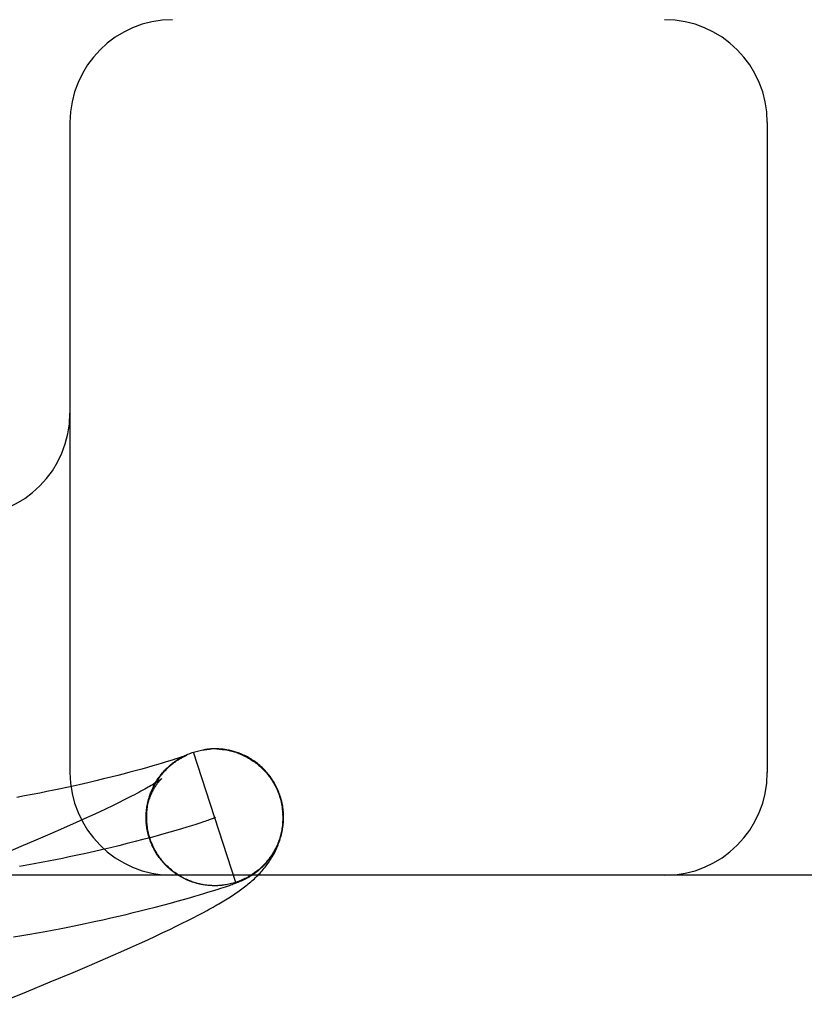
# Model space of a CAD drawing. Header units: inches. Extents: x 0 to 248, y 0 to 160.
# Tile 63 of 82: x 80.643 to 80.758, y 83.839 to 83.983. Entities that reach past the tile are written whole.
import ezdxf

# ---------------------------------------------------------------- set-up
doc = ezdxf.new("R2010")
doc.units = ezdxf.units.IN
doc.header["$LTSCALE"] = 13.627625
doc.header["$MEASUREMENT"] = 0
doc.linetypes.add('HIDDEN', pattern=[0.2, 0.1, -0.1])
doc.layers.add('DEFAULT_2', color=8, linetype='HIDDEN')

msp = doc.modelspace()

# ---------------------------------------------------------------- linework, layer by layer
at = {"layer": 'DEFAULT_2', "color": 8, "linetype": 'HIDDEN'}
for p, q in [((82.2657712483, 83.9828592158), (79.77078916, 83.9828592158)), ((80.6507712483, 83.9678592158), (80.6507712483, 83.8728592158)), ((80.7526462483, 83.9678592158), (80.7526462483, 83.8728592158)), ((80.6706584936, 83.8762601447), (80.6705937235, 83.8762518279)), ((80.6708573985, 83.8762831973), (80.6707901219, 83.8762758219)), ((80.6710677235, 83.87630345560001), (80.6709959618, 83.8762970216)), ((80.6726180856, 83.8762909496), (80.6728211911, 83.8762733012)), ((80.67276018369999, 83.8763095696), (80.6726334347, 83.8763188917)), ((80.6728247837, 83.8762920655), (80.673027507, 83.8762707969)), ((80.67302387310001, 83.87625154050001), (80.6732261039, 83.8762256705)), ((80.6732297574, 83.876245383), (80.67343145, 83.8762158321)), ((80.673736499, 83.8761833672), (80.67343145, 83.8762158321)), ((80.6736325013, 83.87618215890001), (80.67388841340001, 83.87615491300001)), ((80.66583902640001, 83.8747384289), (80.6653675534, 83.8745907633)), ((80.6662502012, 83.8748695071), (80.66583902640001, 83.8747384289)), ((80.6665984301, 83.8749824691), (80.6662502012, 83.8748695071)), ((80.6668896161, 83.875078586), (80.6665984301, 83.8749824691)), ((80.66668638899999, 83.8748726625), (80.6669195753, 83.8750077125)), ((80.6668686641, 83.874981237), (80.6670995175, 83.8751088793)), ((80.6671343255, 83.8751607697), (80.6668896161, 83.875078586)), ((80.6670532, 83.8750859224), (80.6672815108, 83.8752062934)), ((80.6673399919, 83.8752310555), (80.6671343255, 83.8751607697)), ((80.6672399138, 83.87518667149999), (80.6674654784, 83.8752999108)), ((80.6675118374, 83.87529085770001), (80.6673399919, 83.8752310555)), ((80.66742872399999, 83.87528343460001), (80.6676513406, 83.8753896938)), ((80.6676195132, 83.8753289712), (80.6675118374, 83.87529085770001)), ((80.6675779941, 83.8752897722), (80.6676395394, 83.8753186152)), ((80.66770909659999, 83.8753611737), (80.6676195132, 83.8753289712)), ((80.6676195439, 83.8753761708), (80.6678390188, 83.8754756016)), ((80.6676395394, 83.8753186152), (80.6676948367, 83.8753439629)), ((80.6677808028, 83.8753873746), (80.66770909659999, 83.8753611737)), ((80.6678349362, 83.87540749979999), (80.6677808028, 83.8753873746)), ((80.6677863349, 83.8753846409), (80.6678051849, 83.8753928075)), ((80.667822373, 83.8754001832), (80.667837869, 83.875406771)), ((80.66787190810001, 83.8754214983), (80.6678349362, 83.87540749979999)), ((80.6678516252, 83.8754125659), (80.6678635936, 83.875417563)), ((80.6678737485, 83.87542176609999), (80.6678820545, 83.8754251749)), ((80.6678872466, 83.87542740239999), (80.66788049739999, 83.8754247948)), ((80.6678884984, 83.8754277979), (80.6678930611, 83.8754296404)), ((80.66789529, 83.8754305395), (80.6678921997, 83.8754293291)), ((80.67498617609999, 83.8568276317), (80.6688018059, 83.8758458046)), ((80.6612585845, 83.8733894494), (80.6603117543, 83.8731298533)), ((80.662112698, 83.87362862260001), (80.6612585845, 83.8733894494)), ((80.6628891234, 83.8738504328), (80.662112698, 83.87362862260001)), ((80.6635992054, 83.8740571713), (80.6628891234, 83.8738504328)), ((80.6642481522, 83.8742496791), (80.6635992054, 83.8740571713)), ((80.6648376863, 83.8744277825), (80.6642481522, 83.8742496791)), ((80.6653675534, 83.8745907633), (80.6648376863, 83.8744277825)), ((80.6556956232, 83.8719396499), (80.65456820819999, 83.8716667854)), ((80.6567592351, 83.8722032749), (80.6556956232, 83.8719396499)), ((80.6577556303, 83.8724559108), (80.6567592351, 83.8722032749)), ((80.6586808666, 83.872695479), (80.6577556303, 83.8724559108)), ((80.6595313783, 83.8729200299), (80.6586808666, 83.872695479)), ((80.6603117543, 83.8731298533), (80.6595313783, 83.8729200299)), ((80.6484133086, 83.8702925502), (80.64740256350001, 83.8700854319)), ((80.6493894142, 83.8704974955), (80.6484133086, 83.8702925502)), ((80.6503316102, 83.8706999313), (80.6493894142, 83.8704974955)), ((80.6512407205, 83.8708995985), (80.6503316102, 83.8706999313)), ((80.6521179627, 83.871096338), (80.6512407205, 83.8708995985)), ((80.65337642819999, 83.8713854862), (80.6521179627, 83.871096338)), ((80.65456820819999, 83.8716667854), (80.65337642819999, 83.8713854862)), ((80.64415476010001, 83.8694552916), (80.6429969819, 83.86924395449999)), ((80.6452740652, 83.8696663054), (80.64415476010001, 83.8694552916)), ((80.6463564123, 83.8698765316), (80.6452740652, 83.8696663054)), ((80.64740256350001, 83.8700854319), (80.6463564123, 83.8698765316)), ((80.6587111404, 83.8688725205), (80.6578797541, 83.8684601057)), ((80.6594823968, 83.8692630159), (80.6587111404, 83.8688725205)), ((80.6621763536, 83.8686933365), (80.6622599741, 83.8689395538)), ((80.66222856, 83.86889897), (80.6623156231, 83.8691387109)), ((80.662285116, 83.86910345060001), (80.6623753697, 83.8693366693)), ((80.6623459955, 83.8693066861), (80.6624391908, 83.8695333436)), ((80.6624111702, 83.8695085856), (80.66250705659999, 83.8697286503)), ((80.6624806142, 83.8697090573), (80.66255429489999, 83.8699080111)), ((80.6813941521, 83.8694458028), (80.68153191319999, 83.8689934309)), ((80.68171740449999, 83.8686255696), (80.6814890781, 83.8694393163)), ((80.68153191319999, 83.8689934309), (80.6817769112, 83.86786233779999)), ((80.6560399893, 83.8675727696), (80.6550335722, 83.8670993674)), ((80.6569890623, 83.868026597), (80.6560399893, 83.8675727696)), ((80.6578797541, 83.8684601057), (80.6569890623, 83.868026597)), ((80.6620850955, 83.8682789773), (80.6621610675, 83.8685379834)), ((80.662128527, 83.8684866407), (80.66220844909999, 83.8687392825)), ((80.6528532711, 83.8660966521), (80.65168175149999, 83.8655686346)), ((80.65397093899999, 83.8666071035), (80.6528532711, 83.8660966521)), ((80.6550335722, 83.8670993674), (80.65397093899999, 83.8666071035)), ((80.6619117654, 83.8661447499), (80.6619141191, 83.8663719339)), ((80.661915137, 83.8659154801), (80.6619179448, 83.8662807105)), ((80.6619243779, 83.865684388), (80.661921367, 83.8660738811)), ((80.6498259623, 83.8647448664), (80.6478556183, 83.8638846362)), ((80.65168175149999, 83.8655686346), (80.6498259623, 83.8647448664)), ((80.6619396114, 83.8654517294), (80.6619118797, 83.8657458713)), ((80.6619609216, 83.8652180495), (80.6619266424, 83.8655342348)), ((80.6619883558, 83.8649838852), (80.661977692, 83.86524857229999)), ((80.6620219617, 83.86474953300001), (80.66200240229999, 83.8650431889)), ((80.6670704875, 83.8646561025), (80.6662561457, 83.8644151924)), ((80.6678286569, 83.8648852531), (80.6670704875, 83.8646561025)), ((80.6685289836, 83.8651016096), (80.6678286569, 83.8648852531)), ((80.6691697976, 83.8653041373), (80.6685289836, 83.8651016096)), ((80.6697494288, 83.8654918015), (80.6691697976, 83.8653041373)), ((80.670266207, 83.86566356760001), (80.6697494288, 83.8654918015)), ((80.6478556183, 83.8638846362), (80.6457750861, 83.862989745)), ((80.66247045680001, 83.8633546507), (80.6614003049, 83.8630704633)), ((80.6622599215, 83.8636571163), (80.6621006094, 83.8643158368)), ((80.662351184, 83.8634274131), (80.6622599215, 83.8636571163)), ((80.6624134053, 83.8632300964), (80.6623174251, 83.8634583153)), ((80.6624795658, 83.86303445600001), (80.662379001, 83.8632608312)), ((80.663492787, 83.8636322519), (80.66247045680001, 83.8633546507)), ((80.6644656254, 83.8639022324), (80.663492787, 83.8636322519)), ((80.66538730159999, 83.8641635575), (80.6644656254, 83.8639022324)), ((80.6662561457, 83.8644151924), (80.66538730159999, 83.8641635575)), ((80.6435884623, 83.8620617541), (80.6405153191, 83.8607755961)), ((80.6457750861, 83.862989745), (80.6435884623, 83.8620617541)), ((80.65667488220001, 83.8618885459), (80.65539067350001, 83.8615869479)), ((80.6579196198, 83.86218873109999), (80.65667488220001, 83.8618885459)), ((80.6591232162, 83.8624864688), (80.6579196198, 83.86218873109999)), ((80.6602840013, 83.8627807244), (80.6591232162, 83.8624864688)), ((80.6614003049, 83.8630704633), (80.6602840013, 83.8627807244)), ((80.6625497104, 83.86284030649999), (80.6624446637, 83.8630646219)), ((80.6626238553, 83.8626476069), (80.6625143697, 83.862869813)), ((80.6627019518, 83.8624564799), (80.6625880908, 83.862676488)), ((80.66278396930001, 83.8622670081), (80.6626657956, 83.8624847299)), ((80.6628698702, 83.8620792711), (80.6627474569, 83.8622946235)), ((80.6629596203, 83.8618933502), (80.6628330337, 83.8621062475)), ((80.6630531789, 83.8617093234), (80.6629224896, 83.8619196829)), ((80.6631505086, 83.8615272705), (80.6630157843, 83.8617350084)), ((80.6632515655, 83.8613472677), (80.6631128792, 83.8615523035)), ((80.6633563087, 83.8611693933), (80.66321373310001, 83.8613716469)), ((80.66346469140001, 83.8609937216), (80.66331830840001, 83.86119311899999)), ((80.6635766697, 83.86082032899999), (80.663426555, 83.8610167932)), ((80.6636921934, 83.8606492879), (80.6635384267, 83.8608427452)), ((80.6638112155, 83.8604806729), (80.6636538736, 83.860671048)), ((80.6639336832, 83.8603145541), (80.6637728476, 83.8605017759)), ((80.6640595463, 83.8601510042), (80.6638952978, 83.86033500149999)), ((80.66418874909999, 83.8599900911), (80.6640211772, 83.8601708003)), ((80.66432123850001, 83.85983188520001), (80.664150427, 83.8600092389)), ((80.6644569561, 83.8596764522), (80.6642829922, 83.8598503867)), ((80.6645958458, 83.8595238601), (80.6644188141, 83.85969431)), ((80.6647378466, 83.8593741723), (80.6645578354, 83.8595410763)), ((80.6648828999, 83.8592274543), (80.6646999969, 83.8593907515)), ((80.6650309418, 83.8590837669), (80.6648452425, 83.85924340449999)), ((80.66518191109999, 83.8589431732), (80.6649935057, 83.8590990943)), ((80.6653357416, 83.8588057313), (80.6651447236, 83.8589578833)), ((80.6654923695, 83.8586715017), (80.6652988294, 83.8588198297)), ((81.5182712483, 83.8578592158), (80.5182712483, 83.8578592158)), ((80.6656517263, 83.8585405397), (80.6654557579, 83.8586849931)), ((80.6658137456, 83.8584129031), (80.66561544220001, 83.85855343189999)), ((80.6659783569, 83.8582886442), (80.66577781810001, 83.8584252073)), ((80.6661454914, 83.8581678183), (80.66594281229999, 83.85830036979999)), ((80.6663150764, 83.8580504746), (80.6661103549, 83.85817897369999)), ((80.66648704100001, 83.8579366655), (80.6662803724, 83.8580610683)), ((80.6666613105, 83.857826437), (80.66645279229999, 83.8579467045)), ((80.666837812, 83.85771983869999), (80.6666275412, 83.857835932)), ((80.6670164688, 83.85761691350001), (80.6668045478, 83.8577288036)), ((80.667197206, 83.8575177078), (80.66698373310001, 83.8576253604)), ((80.6673799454, 83.8574222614), (80.66716502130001, 83.8575256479)), ((80.6675646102, 83.8573306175), (80.667348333, 83.8574297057)), ((80.6677511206, 83.8572428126), (80.66753359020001, 83.8573375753)), ((80.667939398, 83.85715888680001), (80.66772071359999, 83.8572492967)), ((80.6681293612, 83.8570788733), (80.66790962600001, 83.8571649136)), ((80.66832093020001, 83.8570028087), (80.6681002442, 83.8570844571)), ((80.6685140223, 83.8569307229), (80.6682924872, 83.8570079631)), ((80.6687614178, 83.85687003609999), (80.6685140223, 83.8569307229)), ((80.6691016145, 83.8567386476), (80.6688781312, 83.8568025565)), ((80.6692999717, 83.85668277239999), (80.66907604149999, 83.8567422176)), ((80.669539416, 83.85664071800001), (80.6692751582, 83.85668598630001)), ((80.6698788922, 83.8565421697), (80.6696766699, 83.8565859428)), ((80.6710308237, 83.85638497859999), (80.6709086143, 83.85639721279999)), ((80.6713137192, 83.8563540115), (80.6711072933, 83.8563681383)), ((80.6713809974, 83.85635836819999), (80.671124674, 83.85636742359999)), ((80.67126700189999, 83.8563656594), (80.6711502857, 83.8563744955)), ((80.6718086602, 83.8563427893), (80.67170617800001, 83.856344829)), ((80.6721410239, 83.856340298), (80.6719341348, 83.856337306)), ((80.6723548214, 83.8563499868), (80.6721539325, 83.856340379)), ((80.6722723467, 83.8563469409), (80.672186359, 83.8563445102)), ((80.67255439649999, 83.8563591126), (80.6723478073, 83.8563475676)), ((80.6724337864, 83.8563535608), (80.6723548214, 83.8563499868)), ((80.67258113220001, 83.8563619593), (80.6723598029, 83.8563477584)), ((80.6724062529, 83.8558404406), (80.6728034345, 83.8559693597)), ((80.6726497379, 83.8563666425), (80.67258113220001, 83.8563619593)), ((80.6728034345, 83.8559693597), (80.6731598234, 83.8560868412)), ((80.6731804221, 83.8564198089), (80.6729758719, 83.8563954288)), ((80.6731598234, 83.8560868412), (80.6734862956, 83.85619616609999)), ((80.6733844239, 83.8564484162), (80.6731721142, 83.856419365)), ((80.6734862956, 83.85619616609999), (80.6737872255, 83.8562986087)), ((80.6737872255, 83.8562986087), (80.6740653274, 83.85639493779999)), ((80.6740653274, 83.85639493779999), (80.6742605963, 83.8564636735)), ((80.6742605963, 83.8564636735), (80.6744459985, 83.8565298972)), ((80.6744459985, 83.8565298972), (80.6746231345, 83.85659416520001)), ((80.6746231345, 83.85659416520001), (80.6747937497, 83.8566571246)), ((80.6747937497, 83.8566571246), (80.67495870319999, 83.85671913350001)), ((80.67495870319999, 83.85671913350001), (80.6750653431, 83.8567598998)), ((80.6750653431, 83.8567598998), (80.6751692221, 83.8568001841)), ((80.6751692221, 83.8568001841), (80.6752700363, 83.8568398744)), ((80.6752700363, 83.8568398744), (80.6753677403, 83.85687894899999)), ((80.6753677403, 83.85687894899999), (80.6754628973, 83.8569176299)), ((80.6754628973, 83.8569176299), (80.6755562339, 83.8569562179)), ((80.6755562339, 83.8569562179), (80.6756485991, 83.8569950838)), ((80.6756485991, 83.8569950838), (80.6757409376, 83.8570346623)), ((80.6757409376, 83.8570346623), (80.6758341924, 83.8570754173)), ((80.6758341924, 83.8570754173), (80.6759291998, 83.8571177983)), ((80.6759291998, 83.8571177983), (80.67602674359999, 83.8571622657)), ((80.6673676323, 83.85433042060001), (80.668218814, 83.8545724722)), ((80.668218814, 83.8545724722), (80.6689965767, 83.8547977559)), ((80.6689965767, 83.8547977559), (80.6697028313, 83.855005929)), ((80.6697028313, 83.855005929), (80.6703451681, 83.85519844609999)), ((80.6703451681, 83.85519844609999), (80.6709316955, 83.85537713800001)), ((80.6709316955, 83.85537713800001), (80.6714692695, 83.8555435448)), ((80.6714692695, 83.8555435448), (80.67196129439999, 83.8556982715)), ((80.67196129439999, 83.8556982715), (80.6724062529, 83.8558404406)), ((80.66199494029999, 83.8528973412), (80.6632155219, 83.8532094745)), ((80.6632155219, 83.8532094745), (80.6643640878, 83.8535101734)), ((80.6643640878, 83.8535101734), (80.6654397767, 83.8537981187)), ((80.6654397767, 83.8537981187), (80.6664415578, 83.85407204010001)), ((80.6664415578, 83.85407204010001), (80.6673676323, 83.85433042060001)), ((80.6555516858, 83.8513697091), (80.6567400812, 83.8516365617)), ((80.6567400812, 83.8516365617), (80.657880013, 83.8518987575)), ((80.657880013, 83.8518987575), (80.6589746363, 83.852156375)), ((80.6589746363, 83.852156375), (80.6600248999, 83.8524090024)), ((80.6600248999, 83.8524090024), (80.661031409, 83.8526561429)), ((80.661031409, 83.8526561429), (80.66199494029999, 83.8528973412)), ((80.6679976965, 83.8512614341), (80.66876745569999, 83.8516535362)), ((80.66876745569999, 83.8516535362), (80.6694894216, 83.8520282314)), ((80.6694894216, 83.8520282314), (80.670167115, 83.8523868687)), ((80.670167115, 83.8523868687), (80.6708040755, 83.8527308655)), ((80.6492216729, 83.8500588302), (80.6502155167, 83.85025220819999)), ((80.6502155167, 83.85025220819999), (80.65164682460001, 83.85053887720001)), ((80.65164682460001, 83.85053887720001), (80.653010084, 83.850820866)), ((80.653010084, 83.850820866), (80.6543101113, 83.8510978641)), ((80.6543101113, 83.8510978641), (80.6555516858, 83.8513697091)), ((80.6653623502, 83.8499659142), (80.666299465, 83.8504192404)), ((80.666299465, 83.8504192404), (80.6671764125, 83.85085052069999)), ((80.6671764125, 83.85085052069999), (80.6679976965, 83.8512614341)), ((80.6425416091, 83.8488809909), (80.64374392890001, 83.849077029)), ((80.64374392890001, 83.849077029), (80.64491007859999, 83.8492739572)), ((80.64491007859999, 83.8492739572), (80.6460403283, 83.8494711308)), ((80.6460403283, 83.8494711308), (80.647135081, 83.84966796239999)), ((80.647135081, 83.84966796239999), (80.648195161, 83.8498639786)), ((80.648195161, 83.8498639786), (80.6492216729, 83.8500588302)), ((80.6621416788, 83.8484560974), (80.6632884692, 83.8489861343)), ((80.6632884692, 83.8489861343), (80.6643603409, 83.8494888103)), ((80.6643603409, 83.8494888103), (80.6653623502, 83.8499659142)), ((80.6582059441, 83.8466865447), (80.659604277, 83.84730749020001)), ((80.659604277, 83.84730749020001), (80.66091522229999, 83.8478970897)), ((80.66091522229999, 83.8478970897), (80.6621416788, 83.8484560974)), ((80.65596844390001, 83.8457077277), (80.6582059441, 83.8466865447)), ((80.6512293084, 83.8436826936), (80.6536303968, 83.8447014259)), ((80.6536303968, 83.8447014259), (80.65596844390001, 83.8457077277)), ((80.6479012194, 83.84229108), (80.6512293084, 83.8436826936)), ((80.64442553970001, 83.8408585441), (80.6479012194, 83.84229108)), ((80.6398948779, 83.8390166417), (80.64442553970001, 83.8408585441))]:
    msp.add_line(p, q, dxfattribs=at)
for points in [[(80.6688015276, 83.8758457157), (80.6689958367, 83.8759055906), (80.6691912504, 83.8759614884), (80.66938779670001, 83.8760134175), (80.6695853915, 83.8760613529), (80.6697840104, 83.8761052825), (80.6699835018, 83.8761451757), (80.670183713, 83.87618099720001), (80.6703846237, 83.8762127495), (80.6705862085, 83.87624043), (80.670788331, 83.8762640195), (80.6709908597, 83.8762834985)], [(80.6688015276, 83.8758457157), (80.66899598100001, 83.8759069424), (80.6691915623, 83.87596415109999), (80.6693883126, 83.8760173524), (80.6695861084, 83.8760665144), (80.6697848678, 83.87611161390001), (80.6699845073, 83.8761526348), (80.6701849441, 83.87618955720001), (80.670386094, 83.87622236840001), (80.6705568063, 83.87624691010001)], [(80.6705878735, 83.8762510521), (80.670790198, 83.87627559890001), (80.6709929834, 83.87629599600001), (80.67119614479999, 83.8763122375), (80.6713995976, 83.8763243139)], [(80.6712961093, 83.8763206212), (80.6712175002, 83.8763152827), (80.67114146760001, 83.8763095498)], [(80.67155023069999, 83.8763337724), (80.6714622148, 83.8763299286), (80.6713775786, 83.8763255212)], [(80.6717373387, 83.8763394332), (80.6716419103, 83.87633697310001), (80.6713995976, 83.8763243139)], [(80.6719399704, 83.8763417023), (80.6718367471, 83.8763410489), (80.6716032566, 83.8763322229)], [(80.6721575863, 83.876339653), (80.6720469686, 83.8763412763), (80.6718070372, 83.8763359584)], [(80.6725097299, 83.876326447), (80.6723891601, 83.8763323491), (80.672271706, 83.87633671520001), (80.67201085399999, 83.8763355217)], [(80.672214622, 83.87633091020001), (80.67241825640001, 83.87632212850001), (80.6726216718, 83.8763091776)], [(80.6731593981, 83.8762696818), (80.6730231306, 83.8762851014), (80.67289006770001, 83.8762983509), (80.6726216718, 83.8763091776)], [(80.6735875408, 83.8762089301), (80.6734416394, 83.8762317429), (80.6732989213, 83.87625194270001), (80.673027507, 83.8762707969)], [(80.6738328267, 83.8761443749), (80.67403234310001, 83.87610249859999), (80.6742309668, 83.8760565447), (80.6744286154, 83.8760065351), (80.6746252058, 83.875952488), (80.6748206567, 83.87589442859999), (80.6750148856, 83.87583237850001), (80.6752078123, 83.8757663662), (80.6753993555, 83.8756964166)], [(80.6814890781, 83.8694393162), (80.6814304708, 83.8696132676), (80.681356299, 83.8698195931), (80.6812776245, 83.8700242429), (80.68119448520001, 83.8702271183), (80.6811069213, 83.87042812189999), (80.6810149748, 83.8706271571), (80.6809186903, 83.8708241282), (80.68081811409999, 83.8710189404), (80.6807132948, 83.8712115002), (80.68060428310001, 83.8714017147), (80.6804911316, 83.8715894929), (80.6803738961, 83.8717747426), (80.6802526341, 83.8719573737), (80.68012740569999, 83.8721372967), (80.6799982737, 83.87231442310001), (80.6798653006, 83.8724886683), (80.6797285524, 83.8726599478), (80.6795880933, 83.8728281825), (80.6794439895, 83.8729932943), (80.6792963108, 83.8731552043), (80.6791451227, 83.8733138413), (80.6789905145, 83.8734691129), (80.6788325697, 83.8736209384), (80.6786713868, 83.87376922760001), (80.6785070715, 83.87391389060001), (80.678339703, 83.8740548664), (80.6781693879, 83.8741920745), (80.6779961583, 83.8743254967), (80.6778200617, 83.8744550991), (80.67764115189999, 83.87458084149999), (80.67745940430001, 83.874702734), (80.6772750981, 83.8748205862), (80.6770883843, 83.8749343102), (80.6768996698, 83.8750436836), (80.6767092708, 83.87514857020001), (80.6765176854, 83.8752487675), (80.6763252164, 83.8753442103), (80.6761328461, 83.8754345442), (80.67594137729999, 83.8755195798), (80.6757517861, 83.8755991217), (80.6755652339, 83.8756729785), (80.6753820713, 83.875741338), (80.6752032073, 83.8758042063), (80.6750281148, 83.8758621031), (80.6748566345, 83.8759153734), (80.67468844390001, 83.8759643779), (80.6745231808, 83.8760094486), (80.6743606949, 83.8760508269), (80.6742006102, 83.8760887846), (80.67404316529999, 83.87612342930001), (80.67388841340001, 83.87615491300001)], [(80.6624781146, 83.8632277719), (80.6624231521, 83.863401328), (80.6623607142, 83.86361324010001), (80.6623029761, 83.86382647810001), (80.6622499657, 83.8640409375), (80.662201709, 83.86425651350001), (80.6621582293, 83.86447310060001), (80.6621195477, 83.8646905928), (80.662085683, 83.8649088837), (80.6620566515, 83.8651278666), (80.6620324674, 83.8653474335), (80.6620131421, 83.8655674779), (80.6619986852, 83.8657878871), (80.6619891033, 83.8660085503), (80.6619844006, 83.8662293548), (80.661984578, 83.8664501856), (80.6619896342, 83.8666709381), (80.6619995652, 83.8668915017), (80.6620143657, 83.8671117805), (80.66203402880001, 83.8673316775), (80.662058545, 83.867551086), (80.6620879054, 83.8677699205), (80.6621220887, 83.86798802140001), (80.6621610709, 83.8682052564), (80.6622048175, 83.868421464), (80.6622532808, 83.8686364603), (80.66230643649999, 83.8688501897), (80.6623642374, 83.8690625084), (80.6624266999, 83.8692735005), (80.6624938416, 83.8694832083), (80.6625656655, 83.8696915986), (80.6626422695, 83.8698988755), (80.6627234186, 83.87010435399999), (80.66280897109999, 83.8703077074), (80.6628985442, 83.8705081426), (80.6629917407, 83.8707049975), (80.6630881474, 83.87089770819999), (80.6631872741, 83.8710856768), (80.6632886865, 83.8712685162), (80.6633918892, 83.8714458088), (80.6634963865, 83.87161721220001), (80.6636015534, 83.87178224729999), (80.6637071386, 83.8719410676), (80.6638126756, 83.8720935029), (80.6639182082, 83.8722401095), (80.6640236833, 83.8723812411), (80.66412910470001, 83.8725172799), (80.6642345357, 83.8726486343), (80.6643399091, 83.87277551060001), (80.6644452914, 83.8728982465), (80.6645504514, 83.8730168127), (80.6646552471, 83.8731312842), (80.66475950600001, 83.8732417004), (80.6648630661, 83.8733481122), (80.6649657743, 83.8734505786), (80.6650674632, 83.8735491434), (80.6651680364, 83.8736439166), (80.6652673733, 83.8737349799), (80.6653654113, 83.87382246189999), (80.66546208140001, 83.8739064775), (80.6655573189, 83.8739871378), (80.6656510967, 83.87406457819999), (80.6657432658, 83.8741388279), (80.6658337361, 83.874209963), (80.6659223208, 83.874277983), (80.6660088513, 83.8743429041), (80.6660931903, 83.8744047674), (80.666175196, 83.8744636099), (80.6662547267, 83.8745194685), (80.6663316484, 83.87457238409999), (80.6664058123, 83.8746223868), (80.66647702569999, 83.87466947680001), (80.6665453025, 83.87471378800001), (80.6666105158, 83.8747553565), (80.666672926, 83.8747944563), (80.6667326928, 83.8748312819), (80.66679003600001, 83.8748660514), (80.66684516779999, 83.8748989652), (80.6668983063, 83.87493021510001), (80.6669496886, 83.8749599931), (80.666999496, 83.8749884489), (80.667047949, 83.87501574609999), (80.6670951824, 83.8750419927), (80.6671413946, 83.8750673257), (80.6671866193, 83.8750917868), (80.6672309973, 83.8751154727), (80.6672744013, 83.8751383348), (80.6673167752, 83.8751603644), (80.6673580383, 83.87518154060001), (80.6673981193, 83.8752018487), (80.6674369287, 83.8752212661), (80.6674743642, 83.8752397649), (80.6675103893, 83.87525735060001), (80.6675449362, 83.8752740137), (80.6675779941, 83.8752897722)], [(80.6625789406, 83.869922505), (80.6626548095, 83.8701148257), (80.6627346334, 83.8703055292), (80.6628183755, 83.8704945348), (80.6629060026, 83.87068176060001), (80.6629974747, 83.87086712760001), (80.663092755, 83.8710505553), (80.6631918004, 83.8712319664), (80.66329457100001, 83.8714112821), (80.6634010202, 83.87158842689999), (80.663511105, 83.87176332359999), (80.6636247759, 83.8719358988), (80.6637419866, 83.8721060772), (80.6638626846, 83.8722737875), (80.6639868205, 83.8724389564), (80.664114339, 83.8726015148), (80.6642451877, 83.8727613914), (80.6643793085, 83.8729185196), (80.66451664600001, 83.8730728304), (80.6646571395, 83.87322425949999), (80.6648007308, 83.8733727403), (80.6649473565, 83.8735182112), (80.6650969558, 83.87366060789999), (80.6652494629, 83.8737998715), (80.6654048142, 83.8739359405), (80.6655629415, 83.8740687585), (80.6657237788, 83.8741982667), (80.6658872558, 83.8743244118), (80.666053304, 83.8744471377), (80.6662218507, 83.874566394), (80.6663928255, 83.8746821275), (80.6665661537, 83.8747942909), (80.6667417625, 83.87490283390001)], [(80.6632919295, 83.8714344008), (80.6634020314, 83.8716157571), (80.6635159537, 83.8717947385), (80.66363364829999, 83.8719712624), (80.6637550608, 83.8721452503), (80.6638801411, 83.8723166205), (80.6640088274, 83.87248529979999), (80.6641410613, 83.8726512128), (80.6642767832, 83.8728142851), (80.6644159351, 83.8729744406), (80.6645584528, 83.8731316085), (80.6647042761, 83.8732857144), (80.6648533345, 83.8734366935), (80.6650055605, 83.8735844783), (80.6651608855, 83.8737290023), (80.6653192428, 83.8738701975), (80.6654805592, 83.8740080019), (80.6656447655, 83.8741423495), (80.6658117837, 83.874273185), (80.6659815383, 83.87440044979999), (80.6661539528, 83.8745240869), (80.6663289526, 83.8746440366), (80.6665064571, 83.87476024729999), (80.66668638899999, 83.8748726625)], [(80.6676948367, 83.8753439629), (80.66774377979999, 83.8753659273), (80.6677658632, 83.87537568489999)], [(80.66781228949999, 83.8754648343), (80.6680068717, 83.8755493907), (80.6682032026, 83.8756298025), (80.668401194, 83.8757060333)], [(80.66841213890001, 83.87570972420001), (80.6686062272, 83.8757797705), (80.6688018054, 83.8758458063)], [(80.67539598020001, 83.87567411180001), (80.675586, 83.8756002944), (80.6757744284, 83.8755226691), (80.6759612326, 83.87544124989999), (80.6761463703, 83.87535605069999), (80.6763297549, 83.87526711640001), (80.6765113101, 83.8751744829), (80.6766909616, 83.87507819), (80.67686862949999, 83.87497827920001), (80.6770442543, 83.87487478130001), (80.6772177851, 83.8747677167), (80.67738911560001, 83.8746571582), (80.6775581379, 83.8745431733), (80.6777248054, 83.8744257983), (80.6778890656, 83.8743050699), (80.6780508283, 83.8741810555), (80.6782100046, 83.8740538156), (80.6783665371, 83.8739234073), (80.67852035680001, 83.8737898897), (80.6786714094, 83.8736533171), (80.6788196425, 83.87351373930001), (80.6789649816, 83.8733712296), (80.67910734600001, 83.87322586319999), (80.67924670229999, 83.8730776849), (80.6793830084, 83.8729267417), (80.6795162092, 83.8727731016), (80.6796462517, 83.8726168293), (80.679773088, 83.8724579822), (80.679896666, 83.8722966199), (80.6800169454, 83.8721328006), (80.6801338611, 83.8719666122), (80.6802474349, 83.8717980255)], [(80.6641976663, 83.8720079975), (80.66419306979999, 83.8720041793), (80.66418149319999, 83.87199476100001), (80.6641624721, 83.8719796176), (80.66413549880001, 83.87195860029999), (80.6641000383, 83.871931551), (80.6640555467, 83.8718983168), (80.66400141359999, 83.8718587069), (80.66393715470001, 83.8718126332), (80.6638622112, 83.8717599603), (80.6637761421, 83.8717006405), (80.663678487, 83.8716346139), (80.66356871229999, 83.8715617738), (80.6634462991, 83.87148202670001), (80.6633106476, 83.87139523), (80.6631611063, 83.8713012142), (80.6629971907, 83.8711999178), (80.6628181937, 83.8710911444), (80.6626240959, 83.8709751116), (80.6624147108, 83.87085192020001), (80.6621901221, 83.87072181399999), (80.6619505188, 83.8705850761), (80.6616957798, 83.8704417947), (80.6614260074, 83.870292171), (80.66114094, 83.8701361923), (80.66084039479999, 83.8699738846), (80.6605243, 83.8698053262), (80.6601925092, 83.8696305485), (80.6598451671, 83.8694497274), (80.6594823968, 83.8692630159)], [(80.6619220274, 83.8665965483), (80.6619352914, 83.866818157), (80.66195369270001, 83.867036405), (80.6619769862, 83.86725088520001), (80.6620049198, 83.8674613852), (80.6620372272, 83.8676676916), (80.6620736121, 83.8678694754), (80.66211374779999, 83.8680663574), (80.6621573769, 83.8682583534), (80.6622042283, 83.8684453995), (80.6622540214, 83.8686274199), (80.662306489, 83.8688043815), (80.66236133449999, 83.8689761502), (80.6624182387, 83.8691425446), (80.6624770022, 83.8693037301), (80.66253741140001, 83.8694597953), (80.6625992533, 83.8696108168), (80.66266234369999, 83.8697569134), (80.6627264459, 83.8698980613), (80.6627913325, 83.87003425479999), (80.6628568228, 83.8701655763), (80.6629227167, 83.87029205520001), (80.6629888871, 83.8704138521), (80.6630552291, 83.8705311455), (80.663121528, 83.87064390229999), (80.6631876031, 83.8707521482), (80.6632532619, 83.8708558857), (80.6633182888, 83.87095508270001), (80.6633825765, 83.8710498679), (80.66344599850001, 83.8711403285), (80.6635084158, 83.87122652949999), (80.6635697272, 83.8713085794), (80.6636296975, 83.8713864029), (80.66368813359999, 83.8714599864), (80.6637447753, 83.8715292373), (80.6637993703, 83.8715940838), (80.663851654, 83.87165444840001), (80.66390133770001, 83.8717102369), (80.6639481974, 83.8717614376), (80.6639920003, 83.87180803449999), (80.66403244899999, 83.8718499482), (80.664069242, 83.8718871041), (80.6641021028, 83.87191946), (80.6641307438, 83.8719469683), (80.6641548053, 83.8719695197), (80.6641739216, 83.87198701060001), (80.6641877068, 83.8719993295), (80.6641957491, 83.8720063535), (80.6641977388, 83.8720080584)], [(80.679384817, 83.87293614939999), (80.6795178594, 83.8727812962), (80.6796477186, 83.8726237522), (80.6797743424, 83.8724635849), (80.67989767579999, 83.8723008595), (80.6800176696, 83.8721356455), (80.6801342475, 83.8719680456), (80.6802474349, 83.8717980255)], [(80.6802474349, 83.8717980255), (80.6803221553, 83.8716846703), (80.6803979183, 83.8715659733), (80.6804745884, 83.87144174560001), (80.6805517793, 83.8713121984), (80.6806291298, 83.8711775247), (80.6807064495, 83.8710376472), (80.6807836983, 83.8708921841), (80.68086004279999, 83.87074227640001), (80.6809348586, 83.8705888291), (80.6810077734, 83.8704323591), (80.6810782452, 83.87027387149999), (80.681146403, 83.8701129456), (80.681212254, 83.8699493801), (80.6812755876, 83.8697835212), (80.6813362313, 83.8696156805), (80.6813941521, 83.8694458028)], [(80.6619141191, 83.8663719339), (80.6619055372, 83.8668061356), (80.6619177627, 83.86701793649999), (80.6619344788, 83.8672294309), (80.6619556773, 83.8674405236), (80.6619813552, 83.8676511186), (80.662011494, 83.8678611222), (80.6620460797, 83.8680704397), (80.6620850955, 83.8682789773)], [(80.6619179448, 83.8662807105), (80.6619187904, 83.8664875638), (80.661923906, 83.8666943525), (80.6619332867, 83.8669009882), (80.66194693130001, 83.86710738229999), (80.6619648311, 83.8673134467), (80.6619869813, 83.867519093), (80.6620133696, 83.8677242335), (80.6620439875, 83.86792878), (80.6620788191, 83.8681326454), (80.6621178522, 83.868335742)], [(80.67602674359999, 83.8571622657), (80.6760767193, 83.8571854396), (80.6761276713, 83.8572093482), (80.6761795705, 83.85723400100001), (80.6762324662, 83.8572594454), (80.6762862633, 83.8572856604), (80.6763409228, 83.857312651), (80.6763963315, 83.8573403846), (80.6764524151, 83.857368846), (80.6765090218, 83.8573979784), (80.6765659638, 83.857427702), (80.67662327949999, 83.8574580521), (80.6766808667, 83.8574889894), (80.6767389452, 83.8575206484), (80.6767976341, 83.8575531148), (80.67685710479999, 83.8575865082), (80.6769175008, 83.857620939), (80.67697899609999, 83.8576565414), (80.6770417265, 83.85769343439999), (80.6771059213, 83.8577318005), (80.6771717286, 83.8577717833), (80.6772394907, 83.8578136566), (80.6773094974, 83.8578576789), (80.6773820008, 83.8579041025), (80.6774573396, 83.8579532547), (80.67753548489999, 83.8580052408), (80.6776165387, 83.8580602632), (80.6777004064, 83.8581184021), (80.67778707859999, 83.8581798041), (80.6778763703, 83.858244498), (80.67796815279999, 83.8583125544), (80.6780622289, 83.8583839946), (80.6781584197, 83.8584588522), (80.6782565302, 83.85853714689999), (80.6783563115, 83.85861885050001), (80.6784577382, 83.8587041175), (80.6785606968, 83.8587930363), (80.6786651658, 83.8588857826), (80.6787710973, 83.8589825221), (80.6788784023, 83.8590833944), (80.67898702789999, 83.8591885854), (80.6790967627, 83.8592981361), (80.6792074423, 83.859412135), (80.6793188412, 83.85953060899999), (80.6794307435, 83.8596535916), (80.6795429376, 83.8597811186), (80.6796551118, 83.8599131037), (80.67976733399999, 83.860049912), (80.6798794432, 83.8601916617), (80.6799917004, 83.8603390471), (80.6801042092, 83.8604926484), (80.68021701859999, 83.8606530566), (80.6803303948, 83.8608212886), (80.680443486, 83.8609967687), (80.6805560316, 83.8611797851), (80.6806665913, 83.8613686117), (80.6807741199, 83.8615618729), (80.6808778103, 83.86175834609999), (80.6809766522, 83.8619561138), (80.681070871, 83.8621555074), (80.6811603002, 83.8623560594), (80.6812451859, 83.8625582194), (80.6813256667, 83.86276230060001), (80.68140173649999, 83.86296832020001), (80.6814734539, 83.8631765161), (80.6815406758, 83.8633865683), (80.6816033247, 83.8635983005), (80.6816613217, 83.8638114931), (80.681714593, 83.8640258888), (80.68176311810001, 83.8642414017), (80.6818068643, 83.8644578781), (80.6818458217, 83.8646752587), (80.6818799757, 83.86489346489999), (80.6819093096, 83.8651124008), (80.6819338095, 83.8653319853), (80.6819534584, 83.8655520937), (80.6819682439, 83.8657726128), (80.6819781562, 83.86599342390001), (80.6819831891, 83.86621440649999), (80.6819833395, 83.86643545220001), (80.68197860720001, 83.86665644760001), (80.6819689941, 83.8668772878), (80.6819545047, 83.8670978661), (80.68193514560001, 83.8673180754), (80.6819109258, 83.8675378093), (80.6818818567, 83.86775695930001), (80.68184795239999, 83.86797541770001), (80.6818092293, 83.868193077), (80.6817657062, 83.8684098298), (80.68171740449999, 83.8686255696)], [(80.6818798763, 83.8669429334), (80.6818591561, 83.8672006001), (80.6818321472, 83.8674581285), (80.6817988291, 83.8677153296), (80.6817769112, 83.8678623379)], [(80.6817873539, 83.8677939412), (80.6818155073, 83.867590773), (80.6818394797, 83.8673868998), (80.6818592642, 83.8671822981), (80.6818748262, 83.8669772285), (80.68189432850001, 83.8666854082)], [(80.6619118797, 83.8657458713), (80.6619016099, 83.865957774), (80.6618958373, 83.8661698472), (80.6618945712, 83.86638199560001), (80.6618978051, 83.8665941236)], [(80.6718939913, 83.8663367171), (80.67193657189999, 83.8663411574), (80.6719655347, 83.8663411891), (80.6719810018, 83.8663368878), (80.6719830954, 83.866328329), (80.6719719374, 83.8663155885), (80.67194765, 83.8662987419), (80.6719103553, 83.8662778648), (80.671848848, 83.8662477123), (80.67176912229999, 83.8662120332), (80.6716713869, 83.866170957), (80.6715558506, 83.8661246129), (80.6714227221, 83.86607313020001), (80.6712722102, 83.8660166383), (80.6711045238, 83.8659552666), (80.6709198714, 83.8658891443), (80.670718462, 83.8658184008), (80.67050050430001, 83.8657431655), (80.670266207, 83.86566356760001)], [(80.68189322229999, 83.86656644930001), (80.68189605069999, 83.8663608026), (80.68189462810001, 83.8661550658), (80.6818889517, 83.8659492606), (80.6818790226, 83.8657435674), (80.6818648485, 83.8655381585), (80.6818523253, 83.8651558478)], [(80.6818742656, 83.8654076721), (80.6818903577, 83.8656611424), (80.6819004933, 83.8659159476), (80.6819045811, 83.86617179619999), (80.6819025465, 83.86642831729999), (80.6818861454, 83.8667719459)], [(80.661977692, 83.86524857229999), (80.6619572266, 83.86545442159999), (80.661941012, 83.86566064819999), (80.661929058, 83.8658671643)], [(80.6620675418, 83.86448336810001), (80.6620304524, 83.8646922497), (80.6619978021, 83.86490187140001), (80.6619696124, 83.8651121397), (80.661945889, 83.8653229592)], [(80.6621006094, 83.8643158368), (80.6620617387, 83.8645154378), (80.6620219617, 83.86474953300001)], [(80.6622930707, 83.8636258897), (80.66223905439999, 83.863825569), (80.6621891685, 83.8640263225), (80.6621434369, 83.864228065), (80.6621018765, 83.8644307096), (80.6620645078, 83.86463417), (80.6620313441, 83.8648383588)], [(80.6708040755, 83.8527308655), (80.67110845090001, 83.8528978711), (80.6714040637, 83.8530618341), (80.671691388, 83.8532229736), (80.6719708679, 83.8533814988), (80.6722429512, 83.8535376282), (80.672508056, 83.8536915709), (80.67276660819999, 83.8538435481), (80.6730190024, 83.8539937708), (80.67326564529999, 83.8541424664), (80.6735069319, 83.8542898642), (80.6737431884, 83.8544361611), (80.6739748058, 83.8545816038), (80.6742018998, 83.8547262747), (80.6744246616, 83.8548703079), (80.67464323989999, 83.8550138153), (80.674857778, 83.8551569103), (80.6750684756, 83.8552997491), (80.67527551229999, 83.85544248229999), (80.6754790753, 83.85558527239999), (80.67567934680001, 83.8557282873), (80.6758764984, 83.8558716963), (80.6760706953, 83.85601567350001), (80.6762621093, 83.8561604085), (80.6764509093, 83.8563061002), (80.6766372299, 83.8564529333), (80.676821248, 83.8566011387), (80.6770029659, 83.8567508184), (80.6771824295, 83.85690211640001), (80.6773596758, 83.8570551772), (80.6775347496, 83.8572101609), (80.6777076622, 83.8573672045), (80.6778784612, 83.85752648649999), (80.6780470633, 83.8576880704), (80.67821344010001, 83.8578520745), (80.678377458, 83.8580185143), (80.678539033, 83.8581874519), (80.6786979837, 83.8583588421), (80.6788541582, 83.8585326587), (80.6790074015, 83.8587088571), (80.6791575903, 83.8588874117), (80.67930450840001, 83.8590681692), (80.67944788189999, 83.8592508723), (80.67958779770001, 83.8594357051), (80.6797241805, 83.8596226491), (80.6798571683, 83.8598119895), (80.6799868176, 83.8600039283), (80.68011317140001, 83.86019866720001), (80.6802363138, 83.8603965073), (80.6803560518, 83.86059732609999), (80.6804722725, 83.8608011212), (80.6805847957, 83.861007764), (80.6806934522, 83.8612171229), (80.6807981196, 83.8614291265), (80.6808986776, 83.8616436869), (80.6809949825, 83.8618606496), (80.6810868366, 83.8620796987), (80.6811743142, 83.8623011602), (80.6812573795, 83.8625251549), (80.68133604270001, 83.8627519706), (80.68141034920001, 83.8629820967), (80.68148001, 83.86321503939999), (80.6815448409, 83.8634505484), (80.6816046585, 83.8636883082), (80.681659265, 83.8639278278), (80.68170864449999, 83.8641693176), (80.68175272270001, 83.864412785), (80.6817914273, 83.8646583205), (80.6818246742, 83.8649060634), (80.6818523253, 83.8651558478)], [(80.6818464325, 83.8653330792), (80.6818237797, 83.86512841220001), (80.6817968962, 83.8649242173), (80.6817657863, 83.8647205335), (80.6817304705, 83.86451750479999), (80.68169097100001, 83.8643152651), (80.681647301, 83.86411388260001), (80.6815994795, 83.8639134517), (80.68154751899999, 83.8637140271), (80.681491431, 83.8635156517), (80.6814312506, 83.8633184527), (80.6813670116, 83.8631225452), (80.6812987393, 83.8629280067), (80.6812264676, 83.8627349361), (80.68115021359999, 83.86254338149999), (80.6810699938, 83.8623533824), (80.680985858, 83.8621650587), (80.6808978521, 83.8619785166), (80.68080601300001, 83.86179383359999), (80.68071038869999, 83.8616111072), (80.68061099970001, 83.8614303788), (80.6805078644, 83.8612516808), (80.6804010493, 83.8610751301), (80.6802906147, 83.86090082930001), (80.6801766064, 83.86072884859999), (80.6800590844, 83.8605592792), (80.67993807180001, 83.8603921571), (80.6798135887, 83.8602275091), (80.6796857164, 83.8600654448), (80.6795545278, 83.85990605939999), (80.679420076, 83.8597494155), (80.679282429, 83.85959559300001), (80.6791416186, 83.8594446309), (80.6789976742, 83.8592965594), (80.6788506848, 83.8591514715), (80.6787007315, 83.8590094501), (80.6785478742, 83.85887055), (80.6783921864, 83.8587348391), (80.6782337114, 83.8586023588), (80.67807249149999, 83.8584731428), (80.6779086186, 83.85834726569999), (80.6777421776, 83.8582247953), (80.6775732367, 83.8581057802), (80.6774018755, 83.85799027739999), (80.6772281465, 83.8578783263), (80.6770521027, 83.8577699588), (80.6768738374, 83.8576652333), (80.6766934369, 83.8575642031), (80.6765109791, 83.8574669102), (80.6763265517, 83.8573734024), (80.6761402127, 83.85728371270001), (80.6759520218, 83.85719786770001), (80.6757620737, 83.8571159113), (80.6755704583, 83.857037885), (80.67537725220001, 83.8569638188), (80.6751825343, 83.85689374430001), (80.6749863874, 83.8568276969)], [(80.6685983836, 83.8569269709), (80.66843277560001, 83.8569880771), (80.6682646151, 83.8570535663), (80.668093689, 83.85712376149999), (80.6679198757, 83.85719898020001), (80.6677430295, 83.8572795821), (80.6675628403, 83.8573660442), (80.6673798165, 83.8574584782), (80.6671937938, 83.85755733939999), (80.6670065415, 83.8576620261), (80.666819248, 83.8577721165), (80.666633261, 83.8578869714), (80.6664501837, 83.8580056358), (80.6662700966, 83.8581280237), (80.6660937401, 83.85825356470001), (80.6659205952, 83.858382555), (80.6657504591, 83.8585151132), (80.665583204, 83.8586513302), (80.6654185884, 83.8587914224), (80.6652568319, 83.858935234), (80.6650980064, 83.8590827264), (80.66494230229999, 83.8592337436), (80.66478988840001, 83.85938813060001), (80.66464085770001, 83.8595457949), (80.664495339, 83.85970659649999), (80.6643533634, 83.8598704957), (80.6642149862, 83.860037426), (80.6640802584, 83.8602073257), (80.663949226, 83.8603801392), (80.6638219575, 83.8605557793), (80.6636985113, 83.8607341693), (80.6635789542, 83.8609152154), (80.66346334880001, 83.861098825), (80.66335175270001, 83.861284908), (80.663244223, 83.8614733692), (80.6631408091, 83.861664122), (80.6630415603, 83.8618570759), (80.6629465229, 83.8620521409), (80.6628557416, 83.8622492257), (80.662769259, 83.8624482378), (80.6626871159, 83.8626490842), (80.6626093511, 83.862851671), (80.662536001, 83.8630559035), (80.66247811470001, 83.8632277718)], [(80.65539067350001, 83.8615869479), (80.6535471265, 83.8611681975), (80.65259947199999, 83.86095941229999), (80.6516353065, 83.8607514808), (80.6506551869, 83.8605447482), (80.6496596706, 83.8603395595), (80.64864931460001, 83.8601362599), (80.6476246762, 83.8599351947), (80.6465863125, 83.8597367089), (80.6455347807, 83.8595411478), (80.6444706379, 83.85934885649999), (80.6433944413, 83.8591601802)], [(80.6689044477, 83.8567986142), (80.6686815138, 83.8568669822), (80.6684862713, 83.8569354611)], [(80.6693886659, 83.8566798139), (80.669235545, 83.8567221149), (80.6690799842, 83.8567677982), (80.66892195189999, 83.8568170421)], [(80.6699772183, 83.8565412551), (80.6696999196, 83.8565833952), (80.6694994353, 83.85663101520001)], [(80.66983372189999, 83.8565715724), (80.6696877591, 83.85660468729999), (80.669539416, 83.85664071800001)], [(80.6711502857, 83.8563744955), (80.6709194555, 83.85638560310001), (80.6707146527, 83.8564080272), (80.6705103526, 83.8564346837), (80.6703066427, 83.8564655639), (80.6701036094, 83.85650065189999), (80.66990133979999, 83.8565399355)], [(80.6703923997, 83.8564658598), (80.67025660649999, 83.8564885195), (80.6701181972, 83.8565136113)], [(80.6707836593, 83.8564113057), (80.6706559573, 83.8564273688), (80.6705255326, 83.8564455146)], [(80.672186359, 83.8563445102), (80.6719479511, 83.85633726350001), (80.6717419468, 83.8563384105), (80.67153600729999, 83.85634382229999), (80.6713302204, 83.8563534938)], [(80.6716006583, 83.8563480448), (80.6714922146, 83.8563525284), (80.6713809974, 83.85635836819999)], [(80.6720969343, 83.8563427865), (80.6720041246, 83.8563418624), (80.6719080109, 83.85634183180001)], [(80.67295178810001, 83.8563931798), (80.67277086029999, 83.8563752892), (80.6725654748, 83.8563593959)], [(80.6728960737, 83.8563875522), (80.6728382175, 83.8563820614), (80.6727780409, 83.8563767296), (80.67271529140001, 83.8563715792)], [(80.6730575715, 83.85640479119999), (80.6730055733, 83.8563989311), (80.67295178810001, 83.8563931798)], [(80.67323119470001, 83.8564265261), (80.67315683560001, 83.8564168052), (80.6731079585, 83.85641075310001)], [(80.6749861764, 83.8568276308), (80.6747897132, 83.8567657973), (80.6745920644, 83.8567080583), (80.6743931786, 83.8566544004), (80.6741932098, 83.8566048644), (80.6739922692, 83.8565594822), (80.673790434, 83.8565182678), (80.67358779, 83.85648124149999), (80.6733844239, 83.8564484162)]]:
    msp.add_lwpolyline(points, dxfattribs=at)
for centre, start, end in [((80.6657712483, 83.9678592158), 90.00000000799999, 180), ((80.7376462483, 83.9678592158), 0, 90), ((80.6357712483, 83.9253592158), 270, 360), ((80.6657712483, 83.8728592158), 180, 270), ((80.7376462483, 83.8728592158), 270, 360)]:
    msp.add_arc(centre, 0.015, start, end, dxfattribs=at)

doc.saveas('drawing.dxf')
